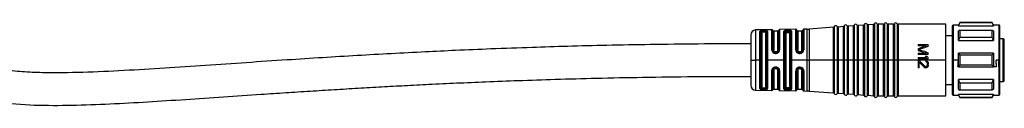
# Model space of a CAD drawing. Header units: millimetres. Extents: x -1015 to 2925, y 357 to 841.
# Tile 10 of 15: x 320 to 517, y 570 to 587. Entities that reach past the tile are written whole.
import ezdxf

# ---------------------------------------------------------------- set-up
doc = ezdxf.new("R2010")
doc.units = ezdxf.units.MM

# ---------------------------------------------------------------- blocks, each defined once
blk = doc.blocks.new('Drawing View2')
at = {"color": 7, "linetype": 'Continuous', "lineweight": 25}
for p, q in [((447.67, 2.27), (444.43, 2.22)), ((444.43, 2.22), (444.43, -3.67)), ((446.15, 2.09), (445.95, 2.09)), ((447.67, -1.78), (447.67, 2.27)), ((447.86, 2.13), (447.86, -1.82)), ((448.85, 2), (448.05, 2)), ((448.05, 2), (448.05, -1.87)), ((448.85, -1.87), (448.85, 2)), ((449.04, -1.82), (449.04, 2.15)), ((452.45, 2.35), (449.23, 2.3)), ((449.23, 2.3), (449.23, -1.77)), ((452.45, -1.75), (452.45, 2.35)), ((452.65, 2.17), (452.65, -1.81)), ((453.65, 2), (452.85, 2)), ((452.85, 2), (452.85, -1.87)), ((453.65, -1.87), (453.65, 2)), ((453.85, -1.8), (453.85, 2.19)), ((454.73, 2.39), (454.05, 2.37)), ((454.05, 2.37), (454.05, -1.74)), ((454.73, -3.8), (454.73, 2.39)), ((459.99, 2.75), (455.17, 2.4)), ((455.17, 2.4), (455.17, -3.8)), ((459.99, -3.8), (459.99, 2.75)), ((460.17, 2.88), (460.17, -3.8)), ((460.72, 2.92), (460.72, -3.8)), ((461.99, 2.89), (460.91, 2.81)), ((460.91, 2.81), (460.91, -3.8)), ((461.99, -3.8), (461.99, 2.89)), ((462.17, 3.02), (462.17, -3.8)), ((462.72, 3.06), (462.72, -3.8)), ((463.99, 3.03), (462.91, 2.96)), ((462.91, 2.96), (462.91, -3.8)), ((463.99, -3.8), (463.99, 3.03)), ((464.17, 3.17), (464.17, -3.8)), ((464.72, 3.2), (464.72, -3.8)), ((465.99, 3.18), (464.91, 3.1)), ((464.91, 3.1), (464.91, -3.8)), ((465.99, -3.8), (465.99, 3.18)), ((466.17, 3.31), (466.17, -3.8)), ((466.72, 3.35), (466.72, -3.8)), ((467.99, 3.32), (466.91, 3.24)), ((466.91, 3.24), (466.91, -3.8)), ((467.99, -3.8), (467.99, 3.32)), ((468.17, 3.45), (468.17, -3.8)), ((468.72, 3.47), (468.72, -3.8)), ((469.99, 3.35), (468.91, 3.35)), ((468.91, 3.35), (468.91, -3.8)), ((469.99, -3.8), (469.99, 3.35)), ((470.18, 3.47), (470.18, -3.8)), ((470.72, 3.47), (470.72, -3.8)), ((471.99, 3.35), (470.91, 3.35)), ((470.91, 3.35), (470.91, -3.8)), ((471.99, -3.8), (471.99, 3.35)), ((472.18, 3.47), (472.18, -3.8)), ((472.72, 3.47), (472.72, -3.8)), ((482.45, 3.35), (472.91, 3.35)), ((472.91, 3.35), (472.91, -3.8)), ((482.45, -3.8), (482.45, 3.35)), ((483.75, 3), (483.75, -2.44)), ((485, 3.2), (483.95, 3.2)), ((483.95, 3.2), (483.95, -2.4)), ((485.29, 3.7), (485, 3.2)), ((485, 3.07), (485.29, 3.63)), ((485, 3.07), (485, 3.2)), ((485, 3.07), (492, 3.07)), ((485.29, 2.19), (485, 2.02)), ((485, 0.09), (485, 2.02)), ((491.71, 3.7), (485.29, 3.7)), ((485.29, 3.7), (485.29, 3.63)), ((491.71, 3.63), (485.29, 3.63)), ((485.29, 2.19), (485.29, 0.72)), ((485.29, 2.19), (491.71, 2.19)), ((492, 3.2), (491.71, 3.7)), ((491.71, 3.63), (491.71, 3.7)), ((493.1, 3.2), (492, 3.2)), ((493.1, -3.8), (493.1, 3.2)), ((493.25, -2.46), (493.25, 3.05)), ((443.45, 1.22), (443.45, -3.8)), ((445.28, -3.8), (445.28, 1.89)), ((445.47, -3.94), (445.47, 1.78)), ((445.65, 1.67), (445.65, -3.8)), ((446.15, 1.93), (445.95, 1.92)), ((445.95, 1.92), (445.95, 1.76)), ((446.15, 1.76), (445.95, 1.76)), ((446.15, 1.93), (446.15, 1.76)), ((446.45, -3.8), (446.45, 1.67)), ((446.64, 1.79), (446.64, -9.39)), ((446.82, 1.91), (446.82, -3.8)), ((450.06, -3.8), (450.06, 1.93)), ((450.26, -3.94), (450.26, 1.79)), ((450.45, 1.64), (450.45, -9.24)), ((450.75, 1.93), (450.75, 1.96)), ((450.95, 1.96), (450.75, 1.96)), ((450.75, 1.93), (450.95, 1.93)), ((450.75, 1.74), (450.95, 1.74)), ((450.95, 1.96), (450.95, 1.93)), ((451.25, -9.24), (451.25, 1.64)), ((451.45, 1.8), (451.45, -9.4)), ((451.64, 1.96), (451.64, -3.8)), ((483.75, 1.05), (482.45, 1.05)), ((485, 0.09), (485.29, 0.72)), ((485, 0.09), (492, 0.09)), ((491.71, 0.72), (485.29, 0.72)), ((493.95, 0.45), (493.25, 0.45)), ((493.95, -3.8), (493.95, 0.45)), ((494.15, -3.8), (494.15, 0.25)), ((452.68, -2), (452.68, -1.96)), ((452.68, -1.96), (452.68, -1.97)), ((453.85, -1.8), (453.84, -1.9)), ((453.84, -1.87), (453.86, -1.89)), ((453.84, -1.9), (453.86, -1.88)), ((453.84, -1.9), (453.86, -1.88)), ((453.84, -1.9), (453.84, -1.88)), ((454.03, -1.88), (454.05, -1.74)), ((476.95, -0.7), (476.95, -0.95)), ((476.95, -0.7), (478.95, -0.7)), ((478.52, -0.95), (476.95, -0.95)), ((476.95, -1.53), (476.95, -1.87)), ((478.95, -1.07), (478.95, -0.7)), ((443.45, -3.8), (443.45, -8.82)), ((443.45, -3.8), (444.43, -3.8)), ((444.43, -3.67), (444.43, -3.8)), ((445.28, -3.8), (444.43, -3.8)), ((444.43, -3.8), (444.43, -9.82)), ((445.28, -3.95), (445.28, -3.8)), ((445.65, -3.8), (445.65, -9.27)), ((446.45, -9.27), (446.45, -3.8)), ((446.82, -3.8), (446.82, -9.51)), ((450.06, -3.8), (446.82, -3.8)), ((448.55, -2.16), (448.35, -2.16)), ((448.35, -2.3), (448.55, -2.3)), ((448.35, -2.46), (448.55, -2.46)), ((448.55, -2.29), (448.55, -2.3)), ((450.06, -3.95), (450.06, -3.8)), ((451.64, -3.8), (451.64, -9.56)), ((454.73, -3.8), (451.64, -3.8)), ((452.7, -2.01), (452.68, -2)), ((452.7, -2.01), (452.68, -2)), ((452.83, -2.18), (452.85, -2.2)), ((453.04, -2.28), (453.15, -2.29)), ((453.35, -2.16), (453.15, -2.16)), ((453.15, -2.3), (453.35, -2.3)), ((453.35, -2.29), (453.43, -2.29)), ((453.64, -2.2), (453.68, -2.17)), ((454.73, -3.8), (455.17, -3.8)), ((454.73, -3.94), (454.73, -3.8)), ((459.99, -3.8), (455.17, -3.8)), ((455.17, -3.8), (455.17, -3.94)), ((459.99, -3.8), (460.17, -3.8)), ((459.99, -3.94), (459.99, -3.8)), ((460.45, -3.8), (460.17, -3.8)), ((460.17, -3.8), (460.17, -3.94)), ((460.72, -3.8), (460.45, -3.8)), ((460.72, -3.8), (460.89, -3.8)), ((460.72, -3.8), (460.72, -10.52)), ((460.89, -3.8), (460.91, -3.8)), ((460.91, -3.8), (460.91, -3.94)), ((461.99, -3.8), (460.91, -3.8)), ((460.91, -3.94), (460.91, -10.41)), ((461.99, -3.94), (461.99, -3.8)), ((461.99, -3.8), (462.17, -3.8)), ((462.17, -3.8), (462.17, -3.94)), ((462.45, -3.8), (462.17, -3.8)), ((462.72, -3.8), (462.45, -3.8)), ((462.72, -3.8), (462.89, -3.8)), ((462.72, -3.8), (462.72, -10.66)), ((462.89, -3.8), (462.91, -3.8)), ((462.91, -3.8), (462.91, -3.94)), ((463.99, -3.8), (462.91, -3.8)), ((462.91, -3.94), (462.91, -10.56)), ((463.99, -3.8), (464.17, -3.8)), ((463.99, -3.94), (463.99, -3.8)), ((464.45, -3.8), (464.17, -3.8)), ((464.17, -3.8), (464.17, -3.94)), ((464.72, -3.8), (464.45, -3.8)), ((464.72, -3.8), (464.89, -3.8)), ((464.72, -3.8), (464.72, -10.8)), ((464.89, -3.8), (464.91, -3.8)), ((464.91, -3.8), (464.91, -3.94)), ((465.99, -3.8), (464.91, -3.8)), ((464.91, -3.94), (464.91, -10.7)), ((465.99, -3.94), (465.99, -3.8)), ((465.99, -3.8), (466.17, -3.8)), ((466.17, -3.8), (466.17, -3.94)), ((466.45, -3.8), (466.17, -3.8)), ((466.72, -3.8), (466.45, -3.8)), ((466.72, -3.8), (466.89, -3.8)), ((466.72, -3.8), (466.72, -10.95)), ((466.89, -3.8), (466.91, -3.8)), ((466.91, -3.8), (466.91, -3.94)), ((467.99, -3.8), (466.91, -3.8)), ((466.91, -3.94), (466.91, -10.84)), ((467.99, -3.8), (468.17, -3.8)), ((467.99, -3.94), (467.99, -3.8)), ((468.17, -3.8), (468.17, -3.94)), ((468.45, -3.8), (468.17, -3.8)), ((468.72, -3.8), (468.45, -3.8)), ((468.72, -3.8), (468.91, -3.8)), ((468.72, -3.8), (468.72, -11.07)), ((468.91, -3.8), (468.91, -3.93)), ((469.99, -3.8), (468.91, -3.8)), ((468.91, -3.93), (468.91, -10.95)), ((469.99, -3.8), (470.18, -3.8)), ((469.99, -3.94), (469.99, -3.8)), ((470.45, -3.8), (470.18, -3.8)), ((470.18, -3.8), (470.18, -3.94)), ((470.72, -3.8), (470.45, -3.8)), ((470.72, -3.8), (470.91, -3.8)), ((470.72, -3.8), (470.72, -11.07)), ((470.91, -3.8), (470.91, -3.93)), ((471.99, -3.8), (470.91, -3.8)), ((470.91, -3.93), (470.91, -10.95)), ((471.99, -3.8), (472.18, -3.8)), ((471.99, -3.94), (471.99, -3.8)), ((472.45, -3.8), (472.18, -3.8)), ((472.18, -3.8), (472.18, -3.94)), ((472.72, -3.8), (472.45, -3.8)), ((472.72, -3.8), (472.91, -3.8)), ((472.72, -3.8), (472.72, -11.07)), ((472.91, -3.8), (472.91, -3.93)), ((482.45, -3.8), (472.91, -3.8)), ((472.91, -3.93), (472.91, -10.95)), ((476.95, -2.45), (478.52, -2.45)), ((476.95, -2.45), (476.95, -2.7)), ((478.95, -2.7), (476.95, -2.7)), ((476.95, -3.28), (476.95, -3.53)), ((476.95, -3.28), (478.61, -3.28)), ((478.95, -3.53), (476.95, -3.53)), ((476.95, -3.87), (476.95, -5.37)), ((476.95, -3.87), (477.16, -3.87)), ((477.16, -3.87), (478.23, -5.03)), ((478.31, -3.03), (478.65, -3.03)), ((478.48, -3.91), (478.48, -4.12)), ((478.95, -2.7), (478.95, -2.32)), ((478.95, -3.53), (478.95, -3.28)), ((482.45, -10.95), (482.45, -3.8)), ((483.75, -2.44), (483.75, -3.8)), ((483.75, -3.8), (483.95, -3.8)), ((483.75, -3.8), (483.75, -10.6)), ((483.95, -2.4), (483.95, -3.8)), ((484.96, -3.8), (483.95, -3.8)), ((483.95, -3.8), (483.95, -10.8)), ((485, -3.8), (485, -2.43)), ((485.29, -2.76), (485, -2.43)), ((492, -2.43), (485, -2.43)), ((485, -5.17), (485, -3.8)), ((485.29, -2.76), (485.29, -3.8)), ((485.29, -2.76), (491.71, -2.76)), ((485.29, -3.8), (485.29, -4.84)), ((491.71, -3.8), (491.71, -2.76)), ((491.71, -4.84), (491.71, -3.8)), ((492, -2.43), (492, -3.8)), ((493.05, -3.8), (492.54, -3.8)), ((493.05, -5.17), (493.05, -3.8)), ((493.1, -5.17), (493.1, -3.8)), ((493.25, -5.14), (493.25, -2.46)), ((493.95, -8.05), (493.95, -3.8)), ((494.15, -7.85), (494.15, -3.8)), ((445.28, -9.49), (445.28, -3.95)), ((445.47, -9.38), (445.47, -3.94)), ((447.67, -9.87), (447.67, -5.9)), ((447.86, -5.85), (447.86, -9.73)), ((448.05, -5.8), (448.05, -9.6)), ((448.55, -5.22), (448.35, -5.22)), ((448.55, -5.37), (448.35, -5.37)), ((448.35, -5.51), (448.55, -5.51)), ((448.85, -9.6), (448.85, -5.8)), ((449.04, -9.75), (449.04, -5.85)), ((450.06, -9.53), (450.06, -3.95)), ((450.26, -9.39), (450.26, -3.94)), ((452.51, -5.65), (452.45, -5.92)), ((452.65, -5.86), (452.65, -9.77)), ((452.69, -5.67), (452.67, -5.68)), ((452.69, -5.67), (452.67, -5.68)), ((452.67, -5.72), (452.68, -5.68)), ((452.67, -5.72), (452.68, -5.68)), ((452.85, -5.48), (452.83, -5.49)), ((452.85, -5.8), (452.85, -9.6)), ((453.15, -5.38), (453.04, -5.39)), ((453.35, -5.37), (453.15, -5.37)), ((453.15, -5.51), (453.35, -5.51)), ((453.43, -5.39), (453.35, -5.38)), ((453.65, -9.6), (453.65, -5.8)), ((453.84, -5.77), (453.86, -5.79)), ((453.84, -5.77), (453.85, -5.87)), ((453.84, -5.8), (453.84, -5.77)), ((453.86, -5.79), (453.85, -5.8)), ((453.85, -9.79), (453.85, -5.87)), ((454.05, -5.93), (454.03, -5.8)), ((454.73, -9.99), (454.73, -3.94)), ((455.17, -3.94), (455.17, -10)), ((459.99, -10.35), (459.99, -3.94)), ((460.17, -3.94), (460.17, -10.48)), ((461.99, -10.49), (461.99, -3.94)), ((462.17, -3.94), (462.17, -10.62)), ((463.99, -10.63), (463.99, -3.94)), ((464.17, -3.94), (464.17, -10.77)), ((465.99, -10.78), (465.99, -3.94)), ((466.17, -3.94), (466.17, -10.91)), ((467.99, -10.92), (467.99, -3.94)), ((468.17, -3.94), (468.17, -11.05)), ((469.99, -10.95), (469.99, -3.94)), ((470.18, -3.94), (470.18, -11.07)), ((471.99, -10.95), (471.99, -3.94)), ((472.18, -3.94), (472.18, -11.07)), ((477.16, -5.37), (476.95, -5.37)), ((477.16, -4.2), (478.1, -5.24)), ((477.16, -5.37), (477.16, -4.2)), ((478.4, -5.12), (478.48, -5.12)), ((478.48, -5.37), (478.4, -5.37)), ((478.74, -4.53), (478.74, -4.7)), ((478.95, -4.74), (478.95, -4.57)), ((485, -5.17), (484.88, -5.17)), ((485, -5.17), (485.29, -4.84)), ((485, -5.17), (492, -5.17)), ((491.71, -4.84), (485.29, -4.84)), ((492.62, -5.17), (492, -5.17)), ((493.05, -5.17), (493.1, -5.17)), ((493.1, -10.8), (493.1, -5.17)), ((493.25, -10.65), (493.25, -5.14)), ((449.23, -5.9), (449.23, -9.9)), ((452.45, -9.95), (452.45, -5.92)), ((454.05, -5.93), (454.05, -9.97)), ((492, -7.69), (485, -7.69)), ((485, -9.62), (485, -7.69)), ((485.29, -8.32), (485, -7.69)), ((444.43, -9.82), (447.67, -9.87)), ((445.95, -9.36), (446.15, -9.36)), ((445.95, -9.52), (445.95, -9.36)), ((445.95, -9.52), (446.15, -9.53)), ((445.95, -9.69), (446.15, -9.69)), ((446.15, -9.53), (446.15, -9.36)), ((448.05, -9.6), (448.85, -9.6)), ((450.95, -9.34), (450.75, -9.34)), ((450.95, -9.53), (450.75, -9.53)), ((450.75, -9.56), (450.95, -9.56)), ((450.95, -9.53), (450.95, -9.56)), ((452.85, -9.6), (453.65, -9.6)), ((482.45, -8.65), (483.75, -8.65)), ((485, -9.62), (485.29, -9.79)), ((485.29, -8.32), (485.29, -9.79)), ((485.29, -8.32), (491.71, -8.32)), ((491.71, -9.79), (485.29, -9.79)), ((493.25, -8.05), (493.95, -8.05)), ((449.23, -9.9), (452.45, -9.95)), ((454.05, -9.97), (454.73, -9.99)), ((455.17, -10), (459.99, -10.35)), ((460.91, -10.41), (461.99, -10.49)), ((462.91, -10.56), (463.99, -10.63)), ((464.91, -10.7), (465.99, -10.78)), ((466.91, -10.84), (467.99, -10.92)), ((468.91, -10.95), (469.99, -10.95)), ((470.91, -10.95), (471.99, -10.95)), ((472.91, -10.95), (482.45, -10.95)), ((483.95, -10.8), (485, -10.8)), ((492, -10.67), (485, -10.67)), ((485, -10.8), (485, -10.67)), ((485.29, -11.23), (485, -10.67)), ((485, -10.8), (485.29, -11.3)), ((485.29, -11.23), (491.71, -11.23)), ((485.29, -11.23), (485.29, -11.3)), ((485.29, -11.3), (491.71, -11.3)), ((491.71, -11.3), (492, -10.8)), ((492, -10.8), (493.1, -10.8))]:
    blk.add_line(p, q, dxfattribs=at)
at = {"color": 7, "linetype": 'Continuous', "lineweight": 25, "flags": 128}
for points in [[(450.95, 2.16), (450.83, 2.15), (450.75, 2.15)], [(491.71, 0.72), (491.71, 0.92), (491.71, 1.12), (491.71, 1.32), (491.71, 1.5), (491.71, 1.68), (491.71, 1.86), (491.71, 2.03), (491.71, 2.19)], [(492, 3.2), (492, 3.19), (492, 3.17), (492, 3.12), (492, 3.07)], [(492, 2.02), (492, 1.82), (492, 1.61), (492, 1.39), (492, 1.15), (492, 0.9), (492, 0.64), (492, 0.37), (492, 0.09)], [(453.15, -2.46), (453.26, -2.46), (453.35, -2.46)], [(492, -3.8), (492, -3.97), (492, -4.14), (492, -4.32), (492, -4.49), (492, -4.66), (492, -4.83), (492, -5), (492, -5.17)], [(453.35, -5.22), (453.23, -5.22), (453.15, -5.22)], [(492, -7.69), (492, -7.97), (492, -8.24), (492, -8.5), (492, -8.75), (492, -8.99), (492, -9.21), (492, -9.42), (492, -9.62)], [(450.75, -9.75), (450.86, -9.76), (450.95, -9.76)], [(491.71, -9.79), (491.71, -9.63), (491.71, -9.46), (491.71, -9.28), (491.71, -9.1), (491.71, -8.92), (491.71, -8.72), (491.71, -8.52), (491.71, -8.32)], [(491.71, -11.3), (491.71, -11.3), (491.71, -11.28), (491.71, -11.26), (491.71, -11.23)], [(492, -10.67), (492, -10.72), (492, -10.77), (492, -10.79), (492, -10.8)]]:
    blk.add_lwpolyline(points, dxfattribs=at)
at = {"color": 7, "linetype": 'Continuous', "lineweight": 25}
for centre, radius, start, end in [((444.45, 1.22), 1, 90.9414, 180), ((447.67, 2.07), 0.2, 19.064, 90.9414), ((448.05, 2.2), 0.2, 199.064, 270), ((448.85, 2.2), 0.2, 270, 344.7892), ((449.24, 2.1), 0.2, 90.9414, 164.7892), ((452.45, 2.15), 0.2, 7.4808, 90.9414), ((452.85, 2.2), 0.2, 187.4808, 270), ((453.65, 2.2), 0.2, 270, 356.2939), ((454.05, 2.17), 0.2, 90.9414, 176.2939), ((454.6, 10.38), 8, 270.9414, 274.0718), ((459.98, 2.95), 0.2, 274.0718, 340.4937), ((460.45, 2.78), 0.3, 27.65, 160.4937), ((460.89, 3.01), 0.2, 207.65, 274.0718), ((461.98, 3.09), 0.2, 274.0718, 340.4937), ((462.45, 2.92), 0.3, 27.65, 160.4937), ((462.89, 3.15), 0.2, 207.65, 274.0718), ((463.98, 3.23), 0.2, 274.0718, 340.4937), ((464.45, 3.07), 0.3, 27.65, 160.4937), ((464.89, 3.3), 0.2, 207.65, 274.0718), ((465.98, 3.37), 0.2, 274.0718, 340.4937), ((466.45, 3.21), 0.3, 27.65, 160.4937), ((466.89, 3.44), 0.2, 207.65, 274.0718), ((467.98, 3.52), 0.2, 274.0718, 340.4937), ((468.45, 3.35), 0.3, 23.5782, 160.4937), ((468.91, 3.55), 0.2, 203.5782, 270), ((469.99, 3.55), 0.2, 270, 336.4218), ((470.45, 3.35), 0.3, 23.5782, 156.4218), ((470.91, 3.55), 0.2, 203.5782, 270), ((471.99, 3.55), 0.2, 270, 336.4218), ((472.45, 3.35), 0.3, 23.5782, 156.4218), ((472.91, 3.55), 0.2, 203.5782, 270), ((483.95, 3), 0.2, 90, 180), ((493.1, 3.05), 0.15, 0, 90), ((493.95, 0.25), 0.2, 0, 90), ((493.14, -4.95), 0.217, 260.4353, 301.6555), ((493.95, -7.85), 0.2, 270, 0), ((444.45, -8.82), 1, 180, 269.0586), ((447.67, -9.67), 0.2, 269.0586, 340.936), ((448.05, -9.8), 0.2, 90, 160.936), ((448.85, -9.8), 0.2, 15.2108, 90), ((449.24, -9.7), 0.2, 195.2108, 269.0586), ((452.45, -9.75), 0.2, 269.0586, 352.5192), ((452.85, -9.8), 0.2, 90, 172.5192), ((453.65, -9.8), 0.2, 3.7061, 90), ((454.05, -9.77), 0.2, 183.7061, 269.0586), ((454.6, -17.98), 8, 85.9282, 89.0586), ((459.98, -10.55), 0.2, 19.5063, 85.9282), ((460.45, -10.38), 0.3, 199.5063, 332.35), ((460.89, -10.61), 0.2, 85.9282, 152.35), ((461.98, -10.69), 0.2, 19.5063, 85.9282), ((462.45, -10.52), 0.3, 199.5063, 332.35), ((462.89, -10.75), 0.2, 85.9282, 152.35), ((463.98, -10.83), 0.2, 19.5063, 85.9282), ((464.45, -10.67), 0.3, 199.5063, 332.35), ((464.89, -10.9), 0.2, 85.9282, 152.35), ((465.98, -10.97), 0.2, 19.5063, 85.9282), ((466.45, -10.81), 0.3, 199.5063, 332.35), ((466.89, -11.04), 0.2, 85.9282, 152.35), ((467.98, -11.12), 0.2, 19.5063, 85.9282), ((468.45, -10.95), 0.3, 199.5063, 336.4218), ((468.91, -11.15), 0.2, 90, 156.4218), ((469.99, -11.15), 0.2, 23.5782, 90), ((470.45, -10.95), 0.3, 203.5782, 336.4218), ((470.91, -11.15), 0.2, 90, 156.4218), ((471.99, -11.15), 0.2, 23.5782, 90), ((472.45, -10.95), 0.3, 203.5782, 336.4218), ((472.91, -11.15), 0.2, 90, 156.4218), ((483.95, -10.6), 0.2, 180, 270), ((493.1, -10.65), 0.15, 270, 0)]:
    blk.add_arc(centre, radius, start, end, dxfattribs=at)
for points, knots in [([(445.95, 2.09), (445.86, 2.08), (445.69, 2.08), (445.47, 2.04), (445.31, 1.97), (445.29, 1.91), (445.28, 1.89)], [0, 0, 0, 0, 0.239775, 0.487318, 0.742237, 1, 1, 1, 1]), ([(445.95, 1.92), (445.95, 1.94), (445.95, 1.98), (445.95, 2.03), (445.95, 2.07), (445.95, 2.08), (445.95, 2.09)], [0, 0, 0, 0, 0.244354, 0.500002, 0.755648, 1, 1, 1, 1]), ([(446.82, 1.91), (446.81, 1.94), (446.8, 1.98), (446.71, 2.03), (446.62, 2.05), (446.51, 2.07), (446.36, 2.09), (446.23, 2.09), (446.15, 2.09)], [0, 0, 0, 0, 0.249026, 0.378368, 0.510999, 0.642887, 0.770292, 1, 1, 1, 1]), ([(446.15, 1.93), (446.15, 1.95), (446.15, 1.98), (446.15, 2.03), (446.15, 2.07), (446.15, 2.08), (446.15, 2.09)], [0, 0, 0, 0, 0.251175, 0.5, 0.748825, 1, 1, 1, 1]), ([(450.3, 2.1), (450.27, 2.09), (450.2, 2.07), (450.12, 2.03), (450.07, 1.99), (450.06, 1.95), (450.06, 1.93)], [0, 0, 0, 0, 0.239755, 0.482391, 0.733795, 1, 1, 1, 1]), ([(450.75, 2.15), (450.67, 2.15), (450.5, 2.14), (450.37, 2.12), (450.3, 2.1)], [0, 0, 0, 0, 0.4932343, 1, 1, 1, 1]), ([(450.3, 2.1), (450.32, 2.1), (450.35, 2.08), (450.39, 2.04), (450.42, 1.98), (450.43, 1.93), (450.43, 1.91)], [0, 0, 0, 0, 0.242411, 0.500004, 0.757595, 1, 1, 1, 1]), ([(451.53, 2.08), (451.49, 2.09), (451.42, 2.12), (451.28, 2.14), (451.12, 2.16), (451, 2.16), (450.95, 2.16)], [0, 0, 0, 0, 0.257138, 0.51101, 0.755862, 1, 1, 1, 1]), ([(451.36, 1.89), (451.37, 1.91), (451.38, 1.96), (451.42, 2.02), (451.47, 2.06), (451.51, 2.08), (451.53, 2.08)], [0, 0, 0, 0, 0.242205, 0.499996, 0.757789, 1, 1, 1, 1]), ([(451.64, 1.96), (451.64, 1.98), (451.63, 2.03), (451.56, 2.06), (451.53, 2.08)], [0, 0, 0, 0, 0.497389, 1, 1, 1, 1]), ([(492, 3.07), (491.95, 3.17), (491.85, 3.36), (491.75, 3.54), (491.71, 3.63)], [0, 0, 0, 0, 0.554448, 1, 1, 1, 1]), ([(491.71, 2.19), (491.77, 2.16), (491.86, 2.1), (491.96, 2.05), (492, 2.02)], [0, 0, 0, 0, 0.565534, 1, 1, 1, 1]), ([(280, 0), (280.04, -0.8), (280.1, -2.29), (280.67, -4.33), (281.48, -5.98), (282.48, -7.37), (283.6, -8.47), (284.79, -9.35), (286.24, -10.2), (288.08, -10.99), (290.42, -11.67), (294.46, -12.46), (300.29, -12.87), (307.78, -12.86), (315.35, -12.57), (322.92, -12.15), (330.48, -11.66), (338.03, -11.15), (344.72, -10.69), (350.5, -10.31), (355.37, -9.99), (360.19, -9.69), (364.96, -9.4), (369.65, -9.14), (374.35, -8.88), (379.35, -8.63), (384.75, -8.37), (390.72, -8.12), (397.29, -7.87), (404.67, -7.62), (412.94, -7.4), (422.18, -7.21), (432.45, -7.08), (439.66, -7.06), (443.45, -7.05)], [0, 0, 0, 0, 0.014003, 0.026257, 0.036998, 0.046241, 0.056228, 0.064572, 0.072254, 0.085839, 0.099719, 0.115056, 0.158334, 0.202328, 0.247049, 0.291653, 0.335805, 0.380518, 0.425061, 0.453846, 0.482522, 0.510972, 0.539067, 0.56668, 0.593689, 0.621927, 0.654883, 0.688856, 0.727297, 0.770552, 0.819006, 0.873081, 0.933243, 1, 1, 1, 1]), ([(443.45, -0.55), (439.94, -0.56), (433.24, -0.57), (423.65, -0.69), (414.95, -0.85), (407.08, -1.05), (399.37, -1.29), (391.91, -1.56), (384.8, -1.86), (378.15, -2.18), (371.6, -2.52), (364.74, -2.9), (357.81, -3.32), (347.7, -3.97), (334.48, -4.88), (320.87, -5.8), (309.99, -6.3), (303.2, -6.4), (297.89, -6.19), (294.51, -5.85), (291.59, -5.28), (289.55, -4.62), (288.05, -3.73), (287.18, -2.89), (286.74, -1.94), (286.53, -0.95), (286.51, -0.34), (286.5, 0)], [0, 0, 0, 0, 0.065725, 0.125487, 0.179707, 0.228773, 0.273042, 0.324303, 0.36856, 0.4064, 0.449091, 0.491516, 0.535049, 0.57926, 0.681277, 0.783267, 0.834896, 0.885275, 0.910567, 0.934449, 0.948698, 0.966315, 0.974316, 0.981247, 0.988615, 0.993571, 1, 1, 1, 1]), ([(445.47, 1.78), (445.48, 1.8), (445.49, 1.84), (445.6, 1.89), (445.76, 1.92), (445.89, 1.92), (445.95, 1.92)], [0, 0, 0, 0, 0.251722, 0.502052, 0.751355, 1, 1, 1, 1]), ([(445.95, 1.76), (445.91, 1.76), (445.83, 1.76), (445.73, 1.74), (445.66, 1.71), (445.65, 1.68), (445.65, 1.67)], [0, 0, 0, 0, 0.244541, 0.494439, 0.747625, 1, 1, 1, 1]), ([(446.15, 1.93), (446.18, 1.93), (446.25, 1.93), (446.37, 1.92), (446.5, 1.9), (446.62, 1.85), (446.63, 1.81), (446.64, 1.79)], [0, 0, 0, 0, 0.1250964, 0.2500788, 0.4991888, 0.749161, 1, 1, 1, 1]), ([(446.45, 1.67), (446.45, 1.68), (446.44, 1.71), (446.37, 1.74), (446.27, 1.76), (446.19, 1.76), (446.15, 1.76)], [0, 0, 0, 0, 0.25191, 0.506201, 0.756885, 1, 1, 1, 1]), ([(450.26, 1.79), (450.26, 1.8), (450.26, 1.83), (450.3, 1.86), (450.35, 1.89), (450.41, 1.9), (450.43, 1.91)], [0, 0, 0, 0, 0.2513, 0.501644, 0.751273, 1, 1, 1, 1]), ([(450.43, 1.91), (450.48, 1.92), (450.57, 1.95), (450.69, 1.96), (450.75, 1.96)], [0, 0, 0, 0, 0.501701, 1, 1, 1, 1]), ([(450.43, 1.91), (450.48, 1.92), (450.58, 1.93), (450.69, 1.93), (450.75, 1.93)], [0, 0, 0, 0, 0.503357, 1, 1, 1, 1]), ([(450.45, 1.64), (450.46, 1.66), (450.47, 1.69), (450.55, 1.72), (450.65, 1.74), (450.72, 1.74), (450.75, 1.74)], [0, 0, 0, 0, 0.286333, 0.566645, 0.783294, 1, 1, 1, 1]), ([(450.95, 1.96), (450.99, 1.96), (451.07, 1.96), (451.19, 1.95), (451.29, 1.93), (451.34, 1.9), (451.36, 1.89)], [0, 0, 0, 0, 0.251138, 0.500284, 0.749288, 1, 1, 1, 1]), ([(450.95, 1.93), (450.99, 1.93), (451.07, 1.93), (451.18, 1.92), (451.29, 1.91), (451.34, 1.9), (451.36, 1.89)], [0, 0, 0, 0, 0.243585, 0.491154, 0.743152, 1, 1, 1, 1]), ([(450.95, 1.74), (450.99, 1.74), (451.08, 1.74), (451.18, 1.71), (451.24, 1.68), (451.25, 1.66), (451.25, 1.64)], [0, 0, 0, 0, 0.275977, 0.551671, 0.772108, 1, 1, 1, 1]), ([(451.36, 1.89), (451.39, 1.88), (451.44, 1.85), (451.44, 1.82), (451.45, 1.8)], [0, 0, 0, 0, 0.499299, 1, 1, 1, 1]), ([(492, 0.09), (491.95, 0.2), (491.85, 0.41), (491.75, 0.62), (491.71, 0.72)], [0, 0, 0, 0, 0.554448, 1, 1, 1, 1]), ([(447.67, -1.78), (447.68, -1.86), (447.7, -2.04), (447.86, -2.27), (448.08, -2.42), (448.26, -2.45), (448.35, -2.46)], [0, 0, 0, 0, 0.254619, 0.514225, 0.762311, 1, 1, 1, 1]), ([(448.35, -2.3), (448.32, -2.3), (448.25, -2.29), (448.13, -2.26), (447.99, -2.17), (447.88, -2.01), (447.87, -1.88), (447.86, -1.82)], [0, 0, 0, 0, 0.124787, 0.249886, 0.499149, 0.749117, 1, 1, 1, 1]), ([(448.35, -2.16), (448.31, -2.15), (448.22, -2.14), (448.12, -2.06), (448.06, -1.97), (448.05, -1.9), (448.05, -1.87)], [0, 0, 0, 0, 0.276915, 0.553061, 0.773141, 1, 1, 1, 1]), ([(448.55, -2.46), (448.65, -2.44), (448.85, -2.42), (449.07, -2.23), (449.21, -2.01), (449.22, -1.85), (449.23, -1.77)], [0, 0, 0, 0, 0.267548, 0.5453, 0.771617, 1, 1, 1, 1]), ([(448.85, -1.87), (448.84, -1.91), (448.83, -1.99), (448.75, -2.09), (448.65, -2.15), (448.58, -2.15), (448.55, -2.16)], [0, 0, 0, 0, 0.2852611, 0.56524, 0.7823246, 1, 1, 1, 1]), ([(449.04, -1.82), (449.04, -1.88), (449.02, -2), (448.92, -2.15), (448.83, -2.21), (448.79, -2.23)], [0, 0, 0, 0, 0.376243, 0.750434, 1, 1, 1, 1]), ([(452.45, -1.75), (452.45, -1.81), (452.46, -1.91), (452.5, -2), (452.51, -2.04)], [0, 0, 0, 0, 0.552005, 1, 1, 1, 1]), ([(452.7, -2.01), (452.68, -1.98), (452.66, -1.91), (452.65, -1.84), (452.65, -1.81)], [0, 0, 0, 0, 0.499485, 1, 1, 1, 1]), ([(453.15, -2.16), (453.11, -2.15), (453.02, -2.14), (452.92, -2.06), (452.86, -1.97), (452.85, -1.9), (452.85, -1.87)], [0, 0, 0, 0, 0.276915, 0.553061, 0.773142, 1, 1, 1, 1]), ([(453.65, -1.87), (453.64, -1.91), (453.63, -1.99), (453.55, -2.09), (453.45, -2.15), (453.38, -2.15), (453.35, -2.16)], [0, 0, 0, 0, 0.2852611, 0.5652399, 0.7823246, 1, 1, 1, 1]), ([(453.35, -2.46), (453.43, -2.45), (453.58, -2.43), (453.79, -2.31), (453.96, -2.12), (454.01, -1.96), (454.03, -1.88)], [0, 0, 0, 0, 0.241569, 0.481567, 0.731543, 1, 1, 1, 1]), ([(453.84, -1.9), (453.82, -1.96), (453.79, -2.06), (453.68, -2.19), (453.53, -2.28), (453.41, -2.29), (453.35, -2.3)], [0, 0, 0, 0, 0.259041, 0.502666, 0.749569, 1, 1, 1, 1]), ([(453.86, -1.88), (453.87, -1.88), (453.9, -1.87), (453.96, -1.87), (454.01, -1.88), (454.03, -1.88)], [0, 0, 0, 0, 0.341134, 0.682273, 1, 1, 1, 1]), ([(478.52, -0.95), (478.23, -1.06), (477.71, -1.25), (477.18, -1.45), (476.95, -1.53)], [0, 0, 0, 0, 0.5599951, 1, 1, 1, 1]), ([(476.95, -1.87), (477.24, -1.98), (477.77, -2.17), (478.29, -2.36), (478.52, -2.45)], [0, 0, 0, 0, 0.5599963, 1, 1, 1, 1]), ([(478.95, -1.07), (478.62, -1.19), (478.02, -1.4), (477.43, -1.61), (477.16, -1.7)], [0, 0, 0, 0, 0.559995, 1, 1, 1, 1]), ([(477.16, -1.7), (477.5, -1.82), (478.09, -2.02), (478.69, -2.23), (478.95, -2.32)], [0, 0, 0, 0, 0.559996, 1, 1, 1, 1]), ([(448.35, -2.46), (448.35, -2.44), (448.35, -2.39), (448.35, -2.34), (448.35, -2.31), (448.35, -2.3), (448.35, -2.3)], [0, 0, 0, 0, 0.243205, 0.499868, 0.756602, 1, 1, 1, 1]), ([(448.55, -2.16), (448.55, -2.18), (448.55, -2.21), (448.55, -2.26), (448.55, -2.28), (448.55, -2.29), (448.55, -2.29)], [0, 0, 0, 0, 0.316784, 0.633567, 0.950351, 1, 1, 1, 1]), ([(448.79, -2.23), (448.78, -2.24), (448.73, -2.27), (448.65, -2.29), (448.58, -2.3), (448.55, -2.3)], [0, 0, 0, 0, 0.248147, 0.624424, 1, 1, 1, 1]), ([(448.55, -2.46), (448.55, -2.43), (448.55, -2.39), (448.55, -2.34), (448.55, -2.31), (448.55, -2.3), (448.55, -2.3)], [0, 0, 0, 0, 0.251426, 0.499997, 0.748572, 1, 1, 1, 1]), ([(452.68, -2), (452.67, -2), (452.64, -2), (452.58, -2.01), (452.54, -2.03), (452.51, -2.04)], [0, 0, 0, 0, 0.340855, 0.681708, 1, 1, 1, 1]), ([(452.51, -2.04), (452.55, -2.1), (452.61, -2.22), (452.77, -2.35), (452.95, -2.44), (453.08, -2.45), (453.15, -2.46)], [0, 0, 0, 0, 0.264792, 0.517104, 0.760516, 1, 1, 1, 1]), ([(453.15, -2.3), (453.1, -2.3), (453.01, -2.29), (452.88, -2.23), (452.77, -2.13), (452.72, -2.05), (452.7, -2.01)], [0, 0, 0, 0, 0.245905, 0.493255, 0.743998, 1, 1, 1, 1]), ([(478.31, -3.03), (478.37, -3.08), (478.47, -3.16), (478.57, -3.25), (478.61, -3.28)], [0, 0, 0, 0, 0.559998, 1, 1, 1, 1]), ([(478.48, -3.91), (478.51, -3.92), (478.57, -3.93), (478.63, -3.94), (478.65, -3.95)], [0, 0, 0, 0, 0.56, 1, 1, 1, 1]), ([(478.65, -3.03), (478.71, -3.08), (478.81, -3.16), (478.91, -3.25), (478.95, -3.28)], [0, 0, 0, 0, 0.559998, 1, 1, 1, 1]), ([(484.88, -5.17), (484.91, -4.91), (484.95, -4.46), (484.96, -4), (484.96, -3.8)], [0, 0, 0, 0, 0.561136, 1, 1, 1, 1]), ([(491.71, -2.76), (491.77, -2.7), (491.86, -2.59), (491.96, -2.48), (492, -2.43)], [0, 0, 0, 0, 0.565534, 1, 1, 1, 1]), ([(492.62, -5.17), (492.59, -4.91), (492.55, -4.46), (492.54, -4), (492.54, -3.8)], [0, 0, 0, 0, 0.561136, 1, 1, 1, 1]), ([(448.35, -5.22), (448.25, -5.23), (448.05, -5.26), (447.83, -5.44), (447.69, -5.66), (447.68, -5.82), (447.67, -5.9)], [0, 0, 0, 0, 0.267435, 0.545129, 0.771587, 1, 1, 1, 1]), ([(447.86, -5.85), (447.87, -5.79), (447.88, -5.67), (447.99, -5.51), (448.13, -5.42), (448.25, -5.38), (448.32, -5.37), (448.35, -5.37)], [0, 0, 0, 0, 0.2515404, 0.5015164, 0.7504974, 0.8754181, 1, 1, 1, 1]), ([(448.05, -5.8), (448.06, -5.76), (448.07, -5.68), (448.15, -5.58), (448.25, -5.52), (448.32, -5.52), (448.35, -5.51)], [0, 0, 0, 0, 0.286333, 0.566645, 0.783294, 1, 1, 1, 1]), ([(448.35, -5.22), (448.35, -5.24), (448.35, -5.28), (448.35, -5.33), (448.35, -5.36), (448.35, -5.37), (448.35, -5.37)], [0, 0, 0, 0, 0.251401, 0.499942, 0.748554, 1, 1, 1, 1]), ([(449.23, -5.9), (449.22, -5.82), (449.21, -5.68), (449.12, -5.52), (449.01, -5.38), (448.85, -5.28), (448.68, -5.23), (448.59, -5.22), (448.55, -5.22)], [0, 0, 0, 0, 0.249761, 0.383741, 0.512149, 0.756159, 0.878095, 1, 1, 1, 1]), ([(448.55, -5.22), (448.55, -5.24), (448.55, -5.28), (448.55, -5.33), (448.55, -5.36), (448.55, -5.37), (448.55, -5.37)], [0, 0, 0, 0, 0.24324, 0.500063, 0.756851, 1, 1, 1, 1]), ([(448.55, -5.37), (448.58, -5.37), (448.65, -5.38), (448.77, -5.42), (448.91, -5.51), (449.02, -5.67), (449.04, -5.79), (449.04, -5.85)], [0, 0, 0, 0, 0.124869, 0.250002, 0.498994, 0.749016, 1, 1, 1, 1]), ([(448.79, -5.43), (448.76, -5.42), (448.71, -5.4), (448.63, -5.38), (448.57, -5.38), (448.55, -5.38)], [0, 0, 0, 0, 0.329875, 0.667478, 1, 1, 1, 1]), ([(448.55, -5.51), (448.59, -5.52), (448.68, -5.53), (448.78, -5.61), (448.84, -5.7), (448.85, -5.77), (448.85, -5.8)], [0, 0, 0, 0, 0.275977, 0.551671, 0.772108, 1, 1, 1, 1]), ([(453.15, -5.22), (453.08, -5.22), (452.95, -5.24), (452.76, -5.33), (452.61, -5.46), (452.54, -5.58), (452.51, -5.65)], [0, 0, 0, 0, 0.24118, 0.484217, 0.736021, 1, 1, 1, 1]), ([(452.67, -5.68), (452.66, -5.68), (452.64, -5.68), (452.57, -5.67), (452.53, -5.65), (452.51, -5.65)], [0, 0, 0, 0, 0.340849, 0.681696, 1, 1, 1, 1]), ([(452.65, -5.86), (452.65, -5.83), (452.66, -5.76), (452.68, -5.7), (452.69, -5.67)], [0, 0, 0, 0, 0.500952, 1, 1, 1, 1]), ([(452.69, -5.67), (452.72, -5.63), (452.76, -5.54), (452.87, -5.45), (453.01, -5.38), (453.1, -5.38), (453.15, -5.37)], [0, 0, 0, 0, 0.257979, 0.509232, 0.755839, 1, 1, 1, 1]), ([(452.85, -5.8), (452.86, -5.76), (452.87, -5.68), (452.95, -5.58), (453.05, -5.52), (453.12, -5.52), (453.15, -5.51)], [0, 0, 0, 0, 0.286333, 0.566645, 0.783294, 1, 1, 1, 1]), ([(453.15, -5.51), (453.15, -5.49), (453.15, -5.45), (453.15, -5.41), (453.15, -5.38), (453.15, -5.38), (453.15, -5.38)], [0, 0, 0, 0, 0.31219, 0.624381, 0.936571, 1, 1, 1, 1]), ([(453.35, -5.22), (453.43, -5.23), (453.59, -5.24), (453.8, -5.37), (453.96, -5.56), (454.01, -5.72), (454.03, -5.8)], [0, 0, 0, 0, 0.239621, 0.485413, 0.736282, 1, 1, 1, 1]), ([(453.35, -5.37), (453.41, -5.38), (453.53, -5.39), (453.68, -5.48), (453.79, -5.61), (453.82, -5.72), (453.84, -5.77)], [0, 0, 0, 0, 0.249725, 0.496887, 0.739826, 1, 1, 1, 1]), ([(453.35, -5.51), (453.39, -5.52), (453.48, -5.53), (453.58, -5.61), (453.64, -5.7), (453.65, -5.77), (453.65, -5.8)], [0, 0, 0, 0, 0.2759772, 0.5516711, 0.7721081, 1, 1, 1, 1]), ([(453.64, -5.47), (453.63, -5.46), (453.61, -5.44), (453.58, -5.43), (453.56, -5.42)], [0, 0, 0, 0, 0.420571, 1, 1, 1, 1]), ([(453.86, -5.79), (453.87, -5.8), (453.9, -5.81), (453.96, -5.81), (454.01, -5.8), (454.03, -5.8)], [0, 0, 0, 0, 0.341139, 0.682276, 1, 1, 1, 1]), ([(478.1, -5.24), (478.12, -5.26), (478.17, -5.29), (478.21, -5.31), (478.23, -5.32)], [0, 0, 0, 0, 0.56, 1, 1, 1, 1]), ([(478.23, -5.03), (478.26, -5.05), (478.32, -5.08), (478.37, -5.1), (478.4, -5.12)], [0, 0, 0, 0, 0.5599999, 1, 1, 1, 1]), ([(478.4, -5.37), (478.37, -5.36), (478.31, -5.35), (478.25, -5.33), (478.23, -5.32)], [0, 0, 0, 0, 0.56, 1, 1, 1, 1]), ([(478.61, -4.2), (478.59, -4.18), (478.54, -4.16), (478.5, -4.13), (478.48, -4.12)], [0, 0, 0, 0, 0.56, 1, 1, 1, 1]), ([(478.61, -5.03), (478.59, -5.05), (478.54, -5.08), (478.5, -5.1), (478.48, -5.12)], [0, 0, 0, 0, 0.56, 1, 1, 1, 1]), ([(478.65, -5.32), (478.62, -5.33), (478.56, -5.35), (478.51, -5.36), (478.48, -5.37)], [0, 0, 0, 0, 0.56, 1, 1, 1, 1]), ([(478.61, -4.2), (478.63, -4.22), (478.65, -4.27), (478.68, -4.31), (478.69, -4.32)], [0, 0, 0, 0, 0.559999, 1, 1, 1, 1]), ([(478.69, -4.91), (478.68, -4.93), (478.65, -4.97), (478.62, -5.02), (478.61, -5.03)], [0, 0, 0, 0, 0.559999, 1, 1, 1, 1]), ([(478.65, -3.95), (478.68, -3.98), (478.74, -4.04), (478.8, -4.09), (478.82, -4.12)], [0, 0, 0, 0, 0.559999, 1, 1, 1, 1]), ([(478.82, -5.16), (478.79, -5.19), (478.73, -5.25), (478.68, -5.3), (478.65, -5.32)], [0, 0, 0, 0, 0.559999, 1, 1, 1, 1]), ([(478.69, -4.32), (478.7, -4.36), (478.72, -4.43), (478.73, -4.5), (478.74, -4.53)], [0, 0, 0, 0, 0.559997, 1, 1, 1, 1]), ([(478.74, -4.7), (478.73, -4.74), (478.72, -4.81), (478.7, -4.88), (478.69, -4.91)], [0, 0, 0, 0, 0.559997, 1, 1, 1, 1]), ([(478.82, -4.12), (478.84, -4.15), (478.87, -4.2), (478.89, -4.26), (478.91, -4.28)], [0, 0, 0, 0, 0.5599985, 1, 1, 1, 1]), ([(478.91, -4.99), (478.89, -5.02), (478.86, -5.08), (478.83, -5.13), (478.82, -5.16)], [0, 0, 0, 0, 0.559998, 1, 1, 1, 1]), ([(478.91, -4.28), (478.92, -4.34), (478.93, -4.44), (478.94, -4.53), (478.95, -4.57)], [0, 0, 0, 0, 0.5599943, 1, 1, 1, 1]), ([(478.95, -4.74), (478.94, -4.79), (478.93, -4.87), (478.91, -4.96), (478.91, -4.99)], [0, 0, 0, 0, 0.559996, 1, 1, 1, 1]), ([(492, -5.17), (491.95, -5.11), (491.85, -5), (491.75, -4.89), (491.71, -4.84)], [0, 0, 0, 0, 0.554448, 1, 1, 1, 1]), ([(491.71, -8.32), (491.77, -8.2), (491.86, -7.99), (491.96, -7.78), (492, -7.69)], [0, 0, 0, 0, 0.565533, 1, 1, 1, 1]), ([(445.28, -9.49), (445.29, -9.51), (445.31, -9.56), (445.39, -9.6), (445.48, -9.63), (445.58, -9.66), (445.74, -9.68), (445.86, -9.69), (445.95, -9.69)], [0, 0, 0, 0, 0.247774, 0.377676, 0.510624, 0.642416, 0.769734, 1, 1, 1, 1]), ([(445.95, -9.52), (445.89, -9.52), (445.76, -9.52), (445.6, -9.49), (445.49, -9.44), (445.48, -9.4), (445.47, -9.38)], [0, 0, 0, 0, 0.2487188, 0.4980884, 0.748561, 1, 1, 1, 1]), ([(445.65, -9.27), (445.65, -9.28), (445.66, -9.31), (445.73, -9.34), (445.83, -9.36), (445.91, -9.36), (445.95, -9.36)], [0, 0, 0, 0, 0.25191, 0.506201, 0.756885, 1, 1, 1, 1]), ([(445.95, -9.52), (445.95, -9.54), (445.95, -9.58), (445.95, -9.63), (445.95, -9.67), (445.95, -9.68), (445.95, -9.69)], [0, 0, 0, 0, 0.251195, 0.500058, 0.748854, 1, 1, 1, 1]), ([(446.15, -9.36), (446.19, -9.36), (446.27, -9.36), (446.37, -9.34), (446.44, -9.31), (446.45, -9.28), (446.45, -9.27)], [0, 0, 0, 0, 0.2445414, 0.494439, 0.7476252, 1, 1, 1, 1]), ([(446.64, -9.39), (446.63, -9.41), (446.62, -9.45), (446.5, -9.5), (446.37, -9.52), (446.25, -9.53), (446.18, -9.53), (446.15, -9.53)], [0, 0, 0, 0, 0.251106, 0.500918, 0.749973, 0.874947, 1, 1, 1, 1]), ([(446.15, -9.69), (446.23, -9.69), (446.36, -9.69), (446.52, -9.67), (446.66, -9.65), (446.79, -9.6), (446.81, -9.54), (446.82, -9.51)], [0, 0, 0, 0, 0.239085, 0.362958, 0.487455, 0.74218, 1, 1, 1, 1]), ([(446.15, -9.53), (446.15, -9.54), (446.15, -9.58), (446.15, -9.63), (446.15, -9.67), (446.15, -9.69), (446.15, -9.69)], [0, 0, 0, 0, 0.244222, 0.499941, 0.755691, 1, 1, 1, 1]), ([(450.06, -9.53), (450.06, -9.55), (450.07, -9.59), (450.12, -9.63), (450.19, -9.67), (450.27, -9.69), (450.3, -9.7)], [0, 0, 0, 0, 0.245982, 0.506182, 0.763262, 1, 1, 1, 1]), ([(450.43, -9.51), (450.41, -9.5), (450.35, -9.49), (450.3, -9.46), (450.26, -9.43), (450.26, -9.4), (450.26, -9.39)], [0, 0, 0, 0, 0.248998, 0.49883, 0.749157, 1, 1, 1, 1]), ([(450.43, -9.51), (450.43, -9.53), (450.42, -9.58), (450.39, -9.64), (450.35, -9.68), (450.32, -9.7), (450.3, -9.7)], [0, 0, 0, 0, 0.242406, 0.499997, 0.757589, 1, 1, 1, 1]), ([(450.3, -9.7), (450.37, -9.72), (450.5, -9.74), (450.67, -9.75), (450.75, -9.75)], [0, 0, 0, 0, 0.506474, 1, 1, 1, 1]), ([(450.75, -9.53), (450.69, -9.53), (450.58, -9.53), (450.48, -9.52), (450.43, -9.51)], [0, 0, 0, 0, 0.496664, 1, 1, 1, 1]), ([(450.75, -9.56), (450.69, -9.56), (450.57, -9.55), (450.48, -9.52), (450.43, -9.51)], [0, 0, 0, 0, 0.498405, 1, 1, 1, 1]), ([(450.75, -9.34), (450.71, -9.34), (450.62, -9.34), (450.52, -9.31), (450.46, -9.28), (450.45, -9.26), (450.45, -9.24)], [0, 0, 0, 0, 0.275977, 0.551671, 0.772108, 1, 1, 1, 1]), ([(450.75, -9.56), (450.75, -9.55), (450.75, -9.55), (450.75, -9.54), (450.75, -9.53)], [0, 0, 0, 0, 0.560028, 1, 1, 1, 1]), ([(451.25, -9.24), (451.24, -9.26), (451.23, -9.29), (451.15, -9.32), (451.05, -9.34), (450.98, -9.34), (450.95, -9.34)], [0, 0, 0, 0, 0.286333, 0.566645, 0.783294, 1, 1, 1, 1]), ([(451.36, -9.49), (451.34, -9.5), (451.29, -9.51), (451.18, -9.52), (451.07, -9.53), (450.99, -9.53), (450.95, -9.53)], [0, 0, 0, 0, 0.25654, 0.508433, 0.756104, 1, 1, 1, 1]), ([(451.36, -9.49), (451.34, -9.5), (451.29, -9.53), (451.19, -9.55), (451.07, -9.56), (450.99, -9.56), (450.95, -9.56)], [0, 0, 0, 0, 0.250656, 0.499639, 0.748804, 1, 1, 1, 1]), ([(450.95, -9.76), (451, -9.76), (451.12, -9.76), (451.28, -9.74), (451.42, -9.72), (451.49, -9.69), (451.53, -9.68)], [0, 0, 0, 0, 0.244679, 0.489815, 0.743445, 1, 1, 1, 1]), ([(451.45, -9.4), (451.44, -9.42), (451.44, -9.45), (451.39, -9.48), (451.36, -9.49)], [0, 0, 0, 0, 0.50107, 1, 1, 1, 1]), ([(451.36, -9.49), (451.37, -9.51), (451.38, -9.56), (451.42, -9.62), (451.47, -9.66), (451.51, -9.68), (451.53, -9.68)], [0, 0, 0, 0, 0.242212, 0.500005, 0.757794, 1, 1, 1, 1]), ([(451.53, -9.68), (451.56, -9.66), (451.63, -9.63), (451.64, -9.58), (451.64, -9.56)], [0, 0, 0, 0, 0.4852443, 1, 1, 1, 1]), ([(492, -9.62), (491.95, -9.65), (491.85, -9.71), (491.75, -9.76), (491.71, -9.79)], [0, 0, 0, 0, 0.554449, 1, 1, 1, 1]), ([(491.71, -11.23), (491.77, -11.12), (491.86, -10.93), (491.96, -10.75), (492, -10.67)], [0, 0, 0, 0, 0.565533, 1, 1, 1, 1])]:
    blk.add_open_spline(points, degree=3, knots=knots, dxfattribs=at)
for points in [[(450.75, 1.96), (450.75, 1.98), (450.75, 2.03), (450.75, 2.08), (450.75, 2.13), (450.75, 2.15), (450.75, 2.15)], [(450.95, 1.96), (450.95, 1.98), (450.95, 2.03), (450.95, 2.09), (450.95, 2.13), (450.95, 2.15), (450.95, 2.16)], [(445.47, 1.78), (445.46, 1.79), (445.44, 1.82), (445.4, 1.86), (445.34, 1.88), (445.3, 1.88), (445.28, 1.89)], [(445.47, 1.78), (445.48, 1.76), (445.5, 1.73), (445.54, 1.7), (445.59, 1.67), (445.63, 1.67), (445.65, 1.67)], [(446.64, 1.79), (446.63, 1.77), (446.61, 1.74), (446.56, 1.7), (446.51, 1.67), (446.47, 1.67), (446.45, 1.67)], [(446.64, 1.79), (446.65, 1.81), (446.66, 1.84), (446.71, 1.88), (446.76, 1.9), (446.8, 1.91), (446.82, 1.91)], [(450.26, 1.79), (450.25, 1.81), (450.23, 1.85), (450.19, 1.9), (450.13, 1.93), (450.08, 1.93), (450.06, 1.93)], [(450.45, 1.64), (450.43, 1.65), (450.38, 1.65), (450.32, 1.68), (450.28, 1.73), (450.26, 1.77), (450.26, 1.79)], [(450.75, 1.74), (450.75, 1.75), (450.75, 1.77), (450.75, 1.81), (450.75, 1.87), (450.75, 1.91), (450.75, 1.93)], [(450.95, 1.74), (450.95, 1.75), (450.95, 1.77), (450.95, 1.81), (450.95, 1.87), (450.95, 1.91), (450.95, 1.93)], [(451.25, 1.64), (451.27, 1.65), (451.32, 1.65), (451.38, 1.69), (451.43, 1.74), (451.44, 1.78), (451.45, 1.8)], [(451.45, 1.8), (451.45, 1.82), (451.47, 1.86), (451.51, 1.91), (451.57, 1.95), (451.62, 1.95), (451.64, 1.96)], [(447.86, -1.82), (447.85, -1.82), (447.84, -1.8), (447.79, -1.79), (447.73, -1.78), (447.69, -1.78), (447.67, -1.78)], [(448.05, -1.87), (448.03, -1.87), (447.99, -1.86), (447.93, -1.86), (447.89, -1.84), (447.87, -1.83), (447.86, -1.82)], [(448.85, -1.87), (448.87, -1.87), (448.92, -1.86), (448.97, -1.85), (449.02, -1.84), (449.04, -1.82), (449.04, -1.82)], [(449.04, -1.82), (449.05, -1.81), (449.07, -1.8), (449.11, -1.78), (449.17, -1.77), (449.21, -1.77), (449.23, -1.77)], [(452.65, -1.81), (452.65, -1.8), (452.63, -1.78), (452.59, -1.77), (452.52, -1.75), (452.47, -1.75), (452.45, -1.75)], [(452.85, -1.87), (452.83, -1.87), (452.78, -1.86), (452.72, -1.85), (452.67, -1.83), (452.66, -1.82), (452.65, -1.81)], [(453.65, -1.87), (453.68, -1.87), (453.73, -1.86), (453.79, -1.85), (453.84, -1.83), (453.85, -1.81), (453.85, -1.8)], [(453.85, -1.8), (453.85, -1.8), (453.86, -1.78), (453.91, -1.76), (453.97, -1.75), (454.02, -1.74), (454.05, -1.74)], [(448.35, -2.16), (448.35, -2.18), (448.35, -2.21), (448.35, -2.26), (448.35, -2.29), (448.35, -2.3), (448.35, -2.3)], [(453.15, -2.16), (453.15, -2.18), (453.15, -2.22), (453.15, -2.26), (453.15, -2.29), (453.15, -2.3), (453.15, -2.3)], [(453.15, -2.3), (453.15, -2.3), (453.15, -2.31), (453.15, -2.34), (453.15, -2.39), (453.15, -2.43), (453.15, -2.46)], [(453.35, -2.16), (453.35, -2.18), (453.35, -2.22), (453.35, -2.26), (453.35, -2.29), (453.35, -2.3), (453.35, -2.3)], [(453.35, -2.3), (453.35, -2.3), (453.35, -2.31), (453.35, -2.34), (453.35, -2.39), (453.35, -2.43), (453.35, -2.46)], [(447.86, -5.85), (447.85, -5.86), (447.84, -5.87), (447.79, -5.88), (447.73, -5.89), (447.69, -5.9), (447.67, -5.9)], [(448.05, -5.8), (448.03, -5.8), (447.99, -5.8), (447.93, -5.81), (447.89, -5.83), (447.87, -5.84), (447.86, -5.85)], [(448.35, -5.51), (448.35, -5.49), (448.35, -5.46), (448.35, -5.41), (448.35, -5.38), (448.35, -5.37), (448.35, -5.37)], [(448.55, -5.51), (448.55, -5.49), (448.55, -5.46), (448.55, -5.41), (448.55, -5.38), (448.55, -5.37), (448.55, -5.37)], [(448.85, -5.8), (448.87, -5.8), (448.92, -5.8), (448.97, -5.82), (449.02, -5.83), (449.04, -5.85), (449.04, -5.85)], [(449.04, -5.85), (449.05, -5.86), (449.07, -5.87), (449.11, -5.89), (449.17, -5.9), (449.21, -5.9), (449.23, -5.9)], [(452.65, -5.86), (452.65, -5.87), (452.63, -5.89), (452.59, -5.91), (452.52, -5.92), (452.47, -5.92), (452.45, -5.92)], [(452.85, -5.8), (452.83, -5.8), (452.78, -5.81), (452.72, -5.82), (452.67, -5.84), (452.66, -5.85), (452.65, -5.86)], [(453.15, -5.37), (453.15, -5.37), (453.15, -5.37), (453.15, -5.33), (453.15, -5.28), (453.15, -5.24), (453.15, -5.22)], [(453.35, -5.37), (453.35, -5.37), (453.35, -5.37), (453.35, -5.33), (453.35, -5.28), (453.35, -5.24), (453.35, -5.22)], [(453.35, -5.51), (453.35, -5.49), (453.35, -5.45), (453.35, -5.41), (453.35, -5.38), (453.35, -5.37), (453.35, -5.37)], [(453.65, -5.8), (453.68, -5.8), (453.73, -5.81), (453.79, -5.82), (453.84, -5.84), (453.85, -5.86), (453.85, -5.87)], [(453.85, -5.87), (453.85, -5.88), (453.86, -5.89), (453.91, -5.91), (453.97, -5.93), (454.02, -5.93), (454.05, -5.93)], [(445.47, -9.38), (445.46, -9.39), (445.44, -9.42), (445.4, -9.46), (445.34, -9.48), (445.3, -9.48), (445.28, -9.49)], [(445.47, -9.38), (445.48, -9.36), (445.5, -9.33), (445.54, -9.3), (445.59, -9.27), (445.63, -9.27), (445.65, -9.27)], [(446.64, -9.39), (446.63, -9.37), (446.61, -9.34), (446.56, -9.3), (446.51, -9.27), (446.47, -9.27), (446.45, -9.27)], [(446.64, -9.39), (446.65, -9.41), (446.66, -9.44), (446.71, -9.48), (446.76, -9.5), (446.8, -9.51), (446.82, -9.51)], [(450.26, -9.39), (450.25, -9.41), (450.23, -9.45), (450.19, -9.5), (450.13, -9.53), (450.08, -9.53), (450.06, -9.53)], [(450.45, -9.24), (450.43, -9.25), (450.38, -9.25), (450.32, -9.28), (450.28, -9.33), (450.26, -9.37), (450.26, -9.39)], [(450.75, -9.34), (450.75, -9.35), (450.75, -9.37), (450.75, -9.41), (450.75, -9.47), (450.75, -9.51), (450.75, -9.53)], [(450.75, -9.56), (450.75, -9.58), (450.75, -9.63), (450.75, -9.68), (450.75, -9.73), (450.75, -9.75), (450.75, -9.75)], [(450.95, -9.34), (450.95, -9.35), (450.95, -9.37), (450.95, -9.41), (450.95, -9.47), (450.95, -9.51), (450.95, -9.53)], [(450.95, -9.56), (450.95, -9.58), (450.95, -9.63), (450.95, -9.69), (450.95, -9.73), (450.95, -9.75), (450.95, -9.76)], [(451.25, -9.24), (451.27, -9.25), (451.32, -9.25), (451.38, -9.29), (451.43, -9.34), (451.44, -9.38), (451.45, -9.4)], [(451.45, -9.4), (451.45, -9.42), (451.47, -9.46), (451.51, -9.51), (451.57, -9.55), (451.62, -9.55), (451.64, -9.56)]]:
    blk.add_open_spline(points, degree=3, dxfattribs=at)

msp = doc.modelspace()

# ---------------------------------------------------------------- block references
at = {"color": 7, "linetype": 'Continuous', "lineweight": 25}
msp.add_blockref('Drawing View2', (22.71, 582.94), dxfattribs=at)

doc.saveas('drawing.dxf')
